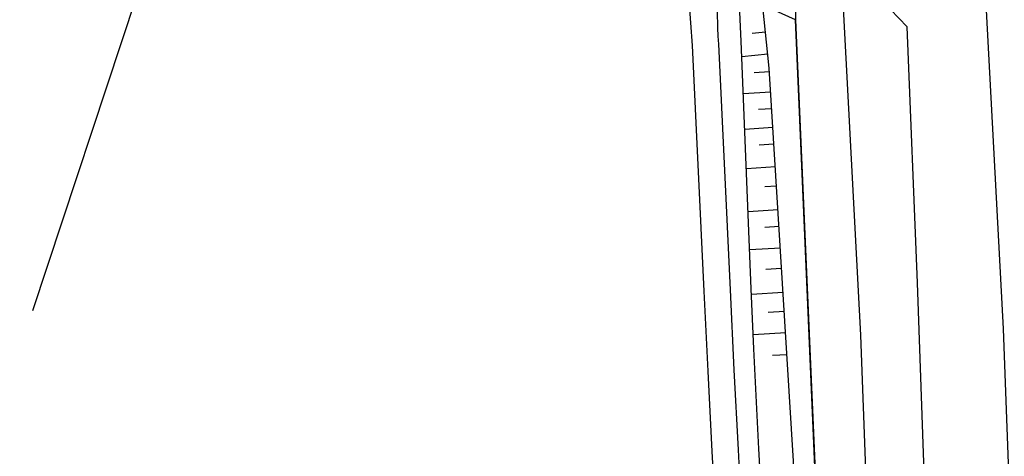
# Model space of a CAD drawing. Header units: millimetres. Extents: x 237058 to 239804, y 565701 to 567407.
# Tile 11 of 64: x 238111 to 238159, y 566033 to 566055. Entities that reach past the tile are written whole.
import ezdxf

# ---------------------------------------------------------------- set-up
doc = ezdxf.new("R2010")
doc.units = ezdxf.units.MM
doc.layers.add('T4675650', color=8, linetype='CONTINUOUS')

msp = doc.modelspace()

# ---------------------------------------------------------------- linework, layer by layer
at = {"layer": 'T4675650'}
for p, q in [((238148.478, 566070.194), (238148.895, 566054.823)), ((238120.433, 566067.621), (238111.474, 566040.557)), ((238148.895, 566054.823), (238151.26, 566000)), ((238147.418, 566054.213), (238146.766, 566054.146)), ((238147.529, 566053.13), (238146.253, 566052.998)), ((238147.611, 566052.264), (238146.867, 566052.218)), ((238147.673, 566051.276), (238146.327, 566051.192)), ((238147.723, 566050.46), (238147.077, 566050.42)), ((238147.781, 566049.533), (238146.4, 566049.447)), ((238147.831, 566048.72), (238147.111, 566048.675)), ((238147.901, 566047.606), (238146.479, 566047.518)), ((238147.959, 566046.667), (238147.392, 566046.632)), ((238148.032, 566045.494), (238146.567, 566045.403)), ((238148.083, 566044.68), (238147.381, 566044.636)), ((238148.148, 566043.63), (238146.644, 566043.537)), ((238148.21, 566042.629), (238147.43, 566042.58)), ((238148.283, 566041.455), (238146.734, 566041.359)), ((238148.342, 566040.515), (238147.541, 566040.465)), ((238148.407, 566039.465), (238146.821, 566039.366)), ((238148.473, 566038.401), (238147.768, 566038.357))]:
    msp.add_line(p, q, dxfattribs=at)
for points in [[(238166.538, 565874.917), (238163.579, 565936.318), (238160.183, 566010.148), (238159.087, 566039.668), (238156.372, 566090.517), (238153.821, 566139.048), (238151.945, 566177.737)], [(238159.034, 565882.803), (238153.189, 566009.857), (238152.094, 566039.352), (238146.83, 566138.695), (238144.953, 566177.398)], [(238147.423, 565928.347), (238146.48, 565946.297), (238145.027, 565980.648), (238144.52, 565985.863), (238151.845, 565986.437), (238148.895, 566054.823), (238074.158, 566088.429), (238079.354, 566043.655), (238068.745, 566038.949), (238057.991, 566034.541), (238099.044, 565985.839), (238128.383, 565950.528), (238147.423, 565928.347)], [(238144.946, 566031.04), (238144.804, 566033.659), (238144.601, 566037.588), (238144.41, 566041.517), (238143.838, 566053.56), (238143.677, 566055.775), (238143.659, 566056.213), (238143.645, 566056.352), (238143.627, 566056.454), (238143.607, 566056.529), (238143.568, 566056.635), (238143.542, 566056.686), (238143.512, 566056.735), (238143.086, 566057.371)], [(238157.936, 565968.231), (238157.3, 565978.958), (238155.723, 566017.816), (238154.872, 566041.922), (238154.364, 566054.478), (238152.737, 566056.193), (238150.966, 566057.126), (238147.288, 566055.472)], [(238144.969, 566056.518), (238144.98, 566056.424), (238145.012, 566056.078), (238145.03, 566055.773), (238145.048, 566055.234), (238145.066, 566054.423), (238145.081, 566054.02), (238145.108, 566053.62), (238145.679, 566041.581), (238145.87, 566037.655), (238146.072, 566033.73), (238146.214, 566031.113)], [(238150.198, 565987.348), (238149.746, 565995.803), (238148.743, 566009.011), (238148.433, 566013.181), (238148.21, 566016.309), (238147.888, 566021.002), (238147.579, 566025.696), (238147.453, 566027.687), (238147.244, 566031.172), (238147.098, 566033.786), (238146.996, 566035.747), (238146.852, 566038.688), (238146.723, 566041.631), (238146.221, 566053.765), (238146.151, 566055.192), (238146.128, 566055.489), (238146.102, 566055.711), (238146.054, 566056.028)], [(238151.76, 565987.822), (238151.021, 565999.182), (238150.221, 566011.605), (238148.912, 566031.339), (238147.6, 566052.443), (238147.288, 566055.469)]]:
    msp.add_lwpolyline(points, dxfattribs=at)

doc.saveas('drawing.dxf')
